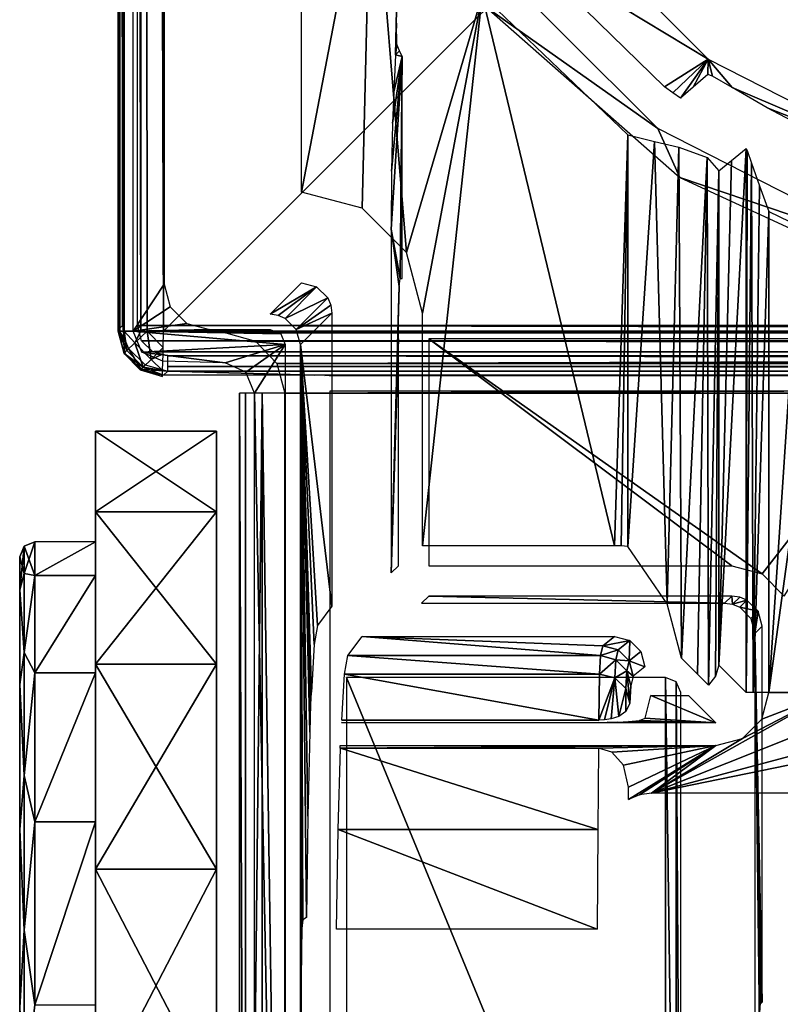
# Model space of a CAD drawing. Header units: millimetres. Extents: x -131 to 131, y -208 to 128.
# Tile 3 of 18: x -131 to -106, y -148 to -116. Entities that reach past the tile are written whole.
import ezdxf

# ---------------------------------------------------------------- set-up
doc = ezdxf.new("R2010")
doc.units = ezdxf.units.MM
doc.header["$LTSCALE"] = 127.314815
for name, color, linetype in [('1', 7, 'CONTINUOUS'), ('10', 7, 'CONTINUOUS'), ('104', 7, 'CONTINUOUS'), ('11', 7, 'CONTINUOUS'), ('110', 7, 'CONTINUOUS'), ('111', 7, 'CONTINUOUS'), ('112', 7, 'CONTINUOUS'), ('12', 7, 'CONTINUOUS'), ('124', 7, 'CONTINUOUS'), ('131', 7, 'CONTINUOUS'), ('132', 7, 'CONTINUOUS'), ('138', 7, 'CONTINUOUS'), ('139', 7, 'CONTINUOUS'), ('140', 7, 'CONTINUOUS'), ('141', 7, 'CONTINUOUS'), ('142', 7, 'CONTINUOUS'), ('144', 7, 'CONTINUOUS'), ('145', 7, 'CONTINUOUS'), ('146', 7, 'CONTINUOUS'), ('153', 7, 'CONTINUOUS'), ('154', 7, 'CONTINUOUS'), ('155', 7, 'CONTINUOUS'), ('162', 7, 'CONTINUOUS'), ('167', 7, 'CONTINUOUS'), ('169', 7, 'CONTINUOUS'), ('171', 7, 'CONTINUOUS'), ('181', 7, 'CONTINUOUS'), ('2', 7, 'CONTINUOUS'), ('20', 7, 'CONTINUOUS'), ('22', 7, 'CONTINUOUS'), ('28', 7, 'CONTINUOUS'), ('3', 7, 'CONTINUOUS'), ('35', 7, 'CONTINUOUS'), ('6', 7, 'CONTINUOUS'), ('69', 7, 'CONTINUOUS'), ('73', 7, 'CONTINUOUS'), ('74', 7, 'CONTINUOUS'), ('75', 7, 'CONTINUOUS'), ('8', 7, 'CONTINUOUS'), ('83', 7, 'CONTINUOUS'), ('95', 7, 'CONTINUOUS')]:
    doc.layers.add(name, color=color, linetype=linetype)

msp = doc.modelspace()

# ---------------------------------------------------------------- linework, layer by layer
at = {"layer": '1', "color": 7, "linetype": 'CONTINUOUS'}
for points in [[(126, 126), (-126, -126.039), (126, -126.039), (126, 126)], [(-126, 126), (-126, -126.039), (126, 126), (-126, 126)], [(-126, -126.039), (-123.948, -126.093), (126, -126.039), (-126, -126.039)], [(126, -126.039), (-123.948, -126.093), (123.948, -126.093), (126, -126.039)], [(-123.948, -126.093), (-122.97, -126.377), (123.948, -126.093), (-123.948, -126.093)], [(123.948, -126.093), (-122.97, -126.377), (122.97, -126.377), (123.948, -126.093)], [(-122.97, -126.377), (-122.259, -127.107), (122.97, -126.377), (-122.97, -126.377)], [(122.97, -126.377), (-122.259, -127.107), (122.259, -127.107), (122.97, -126.377)], [(-122.259, -127.107), (-122, -128.092), (122.259, -127.107), (-122.259, -127.107)], [(122.259, -127.107), (-122, -128.092), (122, -128.092), (122.259, -127.107)], [(122, -178.822), (122, -128.092), (-122, -178.822), (122, -178.822)], [(122, -128.092), (-122, -128.092), (-122, -178.822), (122, -128.092)]]:
    msp.add_3dface(points, dxfattribs=at)
at = {"layer": '10', "color": 7, "linetype": 'CONTINUOUS'}
for points in [[(-119.925, -136.759, -23.015), (-119.451, -136.127, -4.913), (-111.581, -136.759, -23.015), (-119.925, -136.759, -23.015)], [(-119.451, -136.127, -4.904), (-119.45, -136.126, -4.895), (-111.5, -136.434, -13.709), (-119.451, -136.127, -4.904)], [(-111.581, -136.759, -23.015), (-119.451, -136.127, -4.913), (-111.5, -136.434, -13.709), (-111.581, -136.759, -23.015)], [(-119.451, -136.127, -4.913), (-119.451, -136.127, -4.904), (-111.5, -136.434, -13.709), (-119.451, -136.127, -4.913)], [(-111.5, -136.434, -13.709), (-119.45, -136.126, -4.895), (-111.115, -136.126, -4.895), (-111.5, -136.434, -13.709)]]:
    msp.add_3dface(points, dxfattribs=at)
at = {"layer": '104', "color": 7, "linetype": 'CONTINUOUS'}
for points in [[(-127.306, -126.777, -1.5), (-127.5, -126.039, -1.5), (-127.306, -126.777, -44.5), (-127.306, -126.777, -1.5)], [(-127.5, -126.039, -1.5), (-127.5, -126.039, -44.5), (-127.306, -126.777, -44.5), (-127.5, -126.039, -1.5)], [(-126.773, -127.325, -1.5), (-127.306, -126.777, -1.5), (-126.773, -127.325, -44.5), (-126.773, -127.325, -1.5)], [(-126.773, -127.325, -44.5), (-127.306, -126.777, -1.5), (-127.306, -126.777, -44.5), (-126.773, -127.325, -44.5)], [(-126.039, -127.538, -1.5), (-126.773, -127.325, -1.5), (-126.039, -127.538, -44.5), (-126.039, -127.538, -1.5)], [(-126.039, -127.538, -44.5), (-126.773, -127.325, -1.5), (-126.773, -127.325, -44.5), (-126.039, -127.538, -44.5)]]:
    msp.add_3dface(points, dxfattribs=at)
at = {"layer": '11', "color": 7, "linetype": 'CONTINUOUS'}
for points in [[(-119.925, -136.759, -23.015), (-111.611, -137.366, -26.719), (-120.029, -137.367, -26.721), (-119.925, -136.759, -23.015)], [(-119.925, -136.759, -23.015), (-111.581, -136.759, -23.015), (-111.611, -137.366, -26.719), (-119.925, -136.759, -23.015)], [(-111.639, -138.889, -30.15), (-120.124, -138.889, -30.15), (-120.029, -137.367, -26.721), (-111.639, -138.889, -30.15)], [(-111.611, -137.366, -26.719), (-111.639, -138.889, -30.15), (-120.029, -137.367, -26.721), (-111.611, -137.366, -26.719)], [(-120.121, -138.889, -30.15), (-120.124, -138.889, -30.15), (-120.118, -138.889, -30.15), (-120.121, -138.889, -30.15)], [(-120.118, -138.889, -30.15), (-120.124, -138.889, -30.15), (-111.639, -138.889, -30.15), (-120.118, -138.889, -30.15)], [(-120.162, -139.814, -31.5), (-111.672, -142.504, -34.189), (-120.237, -142.504, -34.189), (-120.162, -139.814, -31.5)], [(-111.65, -139.814, -31.5), (-111.672, -142.504, -34.189), (-120.162, -139.814, -31.5), (-111.65, -139.814, -31.5)], [(-111.687, -145.791, -36.1), (-120.291, -145.791, -36.1), (-120.237, -142.504, -34.189), (-111.687, -145.791, -36.1)], [(-111.672, -142.504, -34.189), (-111.687, -145.791, -36.1), (-120.237, -142.504, -34.189), (-111.672, -142.504, -34.189)]]:
    msp.add_3dface(points, dxfattribs=at)
at = {"layer": '110', "color": 7, "linetype": 'CONTINUOUS'}
for points in [[(-127.5, 126, -1.5), (-127.299, -126.039, -0.75), (-127.299, 126, -0.75), (-127.5, 126, -1.5)], [(-127.299, -126.039, -0.75), (-127.5, 126, -1.5), (-127.449, -126.039, -1.112), (-127.299, -126.039, -0.75)], [(-127.5, 126, -1.5), (-127.5, -126.039, -1.5), (-127.449, -126.039, -1.112), (-127.5, 126, -1.5)], [(-127.299, -126.039, -0.75), (-126.75, -126.039, -0.201), (-127.299, 126, -0.75), (-127.299, -126.039, -0.75)], [(-127.299, 126, -0.75), (-126.75, -126.039, -0.201), (-126.75, 126, -0.201), (-127.299, 126, -0.75)], [(-126.75, -126.039, -0.201), (-126.548, -126.039, -0.104), (-126.75, 126, -0.201), (-126.75, -126.039, -0.201)], [(-126, -126.039), (-126, 126), (-126.75, 126, -0.201), (-126, -126.039)], [(-126.548, -126.039, -0.104), (-126, -126.039), (-126.75, 126, -0.201), (-126.548, -126.039, -0.104)]]:
    msp.add_3dface(points, dxfattribs=at)
at = {"layer": '111', "color": 7, "linetype": 'CONTINUOUS'}
for points in [[(-127.449, -126.039, -1.112), (-127.5, -126.039, -1.5), (-127.212, -126.685, -0.897), (-127.449, -126.039, -1.112)], [(-127.5, -126.039, -1.5), (-127.306, -126.777, -1.5), (-127.212, -126.685, -0.897), (-127.5, -126.039, -1.5)], [(-127.299, -126.039, -0.75), (-127.449, -126.039, -1.112), (-127.212, -126.685, -0.897), (-127.299, -126.039, -0.75)], [(-126.75, -126.039, -0.201), (-127.299, -126.039, -0.75), (-126.946, -126.427, -0.403), (-126.75, -126.039, -0.201)], [(-126.946, -126.427, -0.403), (-127.299, -126.039, -0.75), (-127.212, -126.685, -0.897), (-126.946, -126.427, -0.403)], [(-126.548, -126.039, -0.104), (-126.75, -126.039, -0.201), (-126.946, -126.427, -0.403), (-126.548, -126.039, -0.104)], [(-126.548, -126.039, -0.104), (-126.946, -126.427, -0.403), (-126.413, -126.974, -0.402), (-126.548, -126.039, -0.104)], [(-126, -126.039), (-126.548, -126.039, -0.104), (-126.014, -126.586, -0.103), (-126, -126.039)], [(-126.014, -126.586, -0.103), (-126.548, -126.039, -0.104), (-126.413, -126.974, -0.402), (-126.014, -126.586, -0.103)], [(-126.946, -126.427, -0.403), (-127.212, -126.685, -0.897), (-126.678, -127.233, -0.896), (-126.946, -126.427, -0.403)], [(-126.413, -126.974, -0.402), (-126.946, -126.427, -0.403), (-126.678, -127.233, -0.896), (-126.413, -126.974, -0.402)], [(-127.212, -126.685, -0.897), (-127.306, -126.777, -1.5), (-126.678, -127.233, -0.896), (-127.212, -126.685, -0.897)], [(-127.306, -126.777, -1.5), (-126.773, -127.325, -1.5), (-126.678, -127.233, -0.896), (-127.306, -126.777, -1.5)], [(-126.014, -126.586, -0.103), (-126.413, -126.974, -0.402), (-126.02, -126.789, -0.201), (-126.014, -126.586, -0.103)], [(-126.02, -126.789, -0.201), (-126.413, -126.974, -0.402), (-126.034, -127.337, -0.75), (-126.02, -126.789, -0.201)], [(-126.413, -126.974, -0.402), (-126.678, -127.233, -0.896), (-126.034, -127.337, -0.75), (-126.413, -126.974, -0.402)], [(-126.678, -127.233, -0.896), (-126.773, -127.325, -1.5), (-126.038, -127.487, -1.112), (-126.678, -127.233, -0.896)], [(-126.773, -127.325, -1.5), (-126.039, -127.538, -1.5), (-126.038, -127.487, -1.112), (-126.773, -127.325, -1.5)], [(-126.034, -127.337, -0.75), (-126.678, -127.233, -0.896), (-126.038, -127.487, -1.112), (-126.034, -127.337, -0.75)]]:
    msp.add_3dface(points, dxfattribs=at)
at = {"layer": '112', "color": 7, "linetype": 'CONTINUOUS'}
for points in [[(-123.5, -128.092, -1.5), (-123.299, -178.841, -0.75), (-123.299, -128.092, -0.75), (-123.5, -128.092, -1.5)], [(-123.5, -128.092, -1.5), (-123.5, -178.861, -1.5), (-123.299, -178.841, -0.75), (-123.5, -128.092, -1.5)], [(-123.299, -178.841, -0.75), (-122.75, -178.827, -0.201), (-122.75, -128.092, -0.201), (-123.299, -178.841, -0.75)], [(-123.299, -128.092, -0.75), (-123.299, -178.841, -0.75), (-122.75, -128.092, -0.201), (-123.299, -128.092, -0.75)], [(-122, -178.822), (-122, -128.092), (-122.75, -128.092, -0.201), (-122, -178.822)], [(-122.75, -178.827, -0.201), (-122, -178.822), (-122.75, -128.092, -0.201), (-122.75, -178.827, -0.201)]]:
    msp.add_3dface(points, dxfattribs=at)
at = {"layer": '12', "color": 7, "linetype": 'CONTINUOUS'}
for points in [[(-106.026, -137.975, -31.5), (-106.026, -122.094, -31.5), (-105.009, -122.586, -31.5), (-106.026, -137.975, -31.5)], [(-103.974, -123.039, -31.5), (-106.026, -137.975, -31.5), (-105.009, -122.586, -31.5), (-103.974, -123.039, -31.5)], [(-103.974, -137.975, -31.5), (-106.026, -137.975, -31.5), (-103.974, -123.039, -31.5), (-103.974, -137.975, -31.5)], [(-103.74, -138.849, -31.5), (-109.899, -141.303, -31.5), (-103.974, -137.975, -31.5), (-103.74, -138.849, -31.5)], [(-109.899, -141.303, -31.5), (-106.901, -139.49, -31.5), (-103.974, -137.975, -31.5), (-109.899, -141.303, -31.5)], [(-106.901, -139.49, -31.5), (-106.261, -138.852, -31.5), (-103.974, -137.975, -31.5), (-106.901, -139.49, -31.5)], [(-106.261, -138.852, -31.5), (-106.026, -137.975, -31.5), (-103.974, -137.975, -31.5), (-106.261, -138.852, -31.5)], [(-103.102, -139.489, -31.5), (-109.899, -141.303, -31.5), (-103.74, -138.849, -31.5), (-103.102, -139.489, -31.5)], [(-102.225, -139.724, -31.5), (-109.899, -141.303, -31.5), (-103.102, -139.489, -31.5), (-102.225, -139.724, -31.5)], [(-120.172, -139.814, -31.5), (-107.775, -139.724, -31.5), (-120.167, -139.814, -31.5), (-120.172, -139.814, -31.5)], [(-120.172, -139.724, -31.5), (-107.775, -139.724, -31.5), (-120.172, -139.814, -31.5), (-120.172, -139.724, -31.5)], [(-107.775, -139.724, -31.5), (-120.162, -139.814, -31.5), (-120.167, -139.814, -31.5), (-107.775, -139.724, -31.5)], [(-111.65, -139.814, -31.5), (-120.162, -139.814, -31.5), (-107.775, -139.724, -31.5), (-111.65, -139.814, -31.5)], [(-111.65, -139.814, -31.5), (-107.775, -139.724, -31.5), (-111.204, -139.947, -31.5), (-111.65, -139.814, -31.5)], [(-111.204, -139.947, -31.5), (-107.775, -139.724, -31.5), (-110.824, -140.375, -31.5), (-111.204, -139.947, -31.5)], [(-110.824, -140.375, -31.5), (-107.775, -139.724, -31.5), (-110.655, -141.097, -31.5), (-110.824, -140.375, -31.5)], [(-110.655, -141.097, -31.5), (-107.775, -139.724, -31.5), (-110.655, -141.508, -31.5), (-110.655, -141.097, -31.5)], [(-110.655, -141.508, -31.5), (-107.775, -139.724, -31.5), (-110.291, -141.355, -31.5), (-110.655, -141.508, -31.5)], [(-110.291, -141.355, -31.5), (-107.775, -139.724, -31.5), (-109.899, -141.303, -31.5), (-110.291, -141.355, -31.5)], [(-107.775, -139.724, -31.5), (-106.901, -139.49, -31.5), (-109.899, -141.303, -31.5), (-107.775, -139.724, -31.5)], [(-102.053, -141.303, -31.5), (-109.899, -141.303, -31.5), (-102.225, -139.724, -31.5), (-102.053, -141.303, -31.5)]]:
    msp.add_3dface(points, dxfattribs=at)
at = {"layer": '124', "color": 7, "linetype": 'CONTINUOUS'}
for points in [[(-128.25, -129.342, -18.593), (-128.25, -132.014, -33.75), (-128.25, -132.014, -11.25), (-128.25, -129.342, -18.593)], [(-128.25, -129.342, -26.407), (-128.25, -132.014, -33.75), (-128.25, -129.342, -18.593), (-128.25, -129.342, -26.407)], [(-128.25, -132.014, -11.25), (-128.25, -137.037, -39.736), (-128.25, -137.037, -5.264), (-128.25, -132.014, -11.25)], [(-128.25, -132.014, -33.75), (-128.25, -137.037, -39.736), (-128.25, -132.014, -11.25), (-128.25, -132.014, -33.75)], [(-128.25, -137.037, -39.736), (-128.25, -143.805, -43.643), (-128.25, -137.037, -5.264), (-128.25, -137.037, -39.736)], [(-128.25, -137.037, -5.264), (-128.25, -143.805, -43.643), (-128.25, -143.805, -1.357), (-128.25, -137.037, -5.264)], [(-128.25, -143.805, -43.643), (-128.25, -151.5, -45), (-128.25, -143.805, -1.357), (-128.25, -143.805, -43.643)], [(-128.25, -151.5, -45), (-128.25, -151.5), (-128.25, -143.805, -1.357), (-128.25, -151.5, -45)]]:
    msp.add_3dface(points, dxfattribs=at)
at = {"layer": '131', "color": 7, "linetype": 'CONTINUOUS'}
for points in [[(-124.25, -129.342, -26.407), (-124.25, -132.014, -11.25), (-124.25, -132.014, -33.75), (-124.25, -129.342, -26.407)], [(-124.25, -129.342, -18.593), (-124.25, -132.014, -11.25), (-124.25, -129.342, -26.407), (-124.25, -129.342, -18.593)], [(-124.25, -132.014, -11.25), (-124.25, -137.037, -5.264), (-124.25, -132.014, -33.75), (-124.25, -132.014, -11.25)], [(-124.25, -132.014, -33.75), (-124.25, -137.037, -5.264), (-124.25, -137.037, -39.736), (-124.25, -132.014, -33.75)], [(-124.25, -137.037, -5.264), (-124.25, -143.805, -1.357), (-124.25, -137.037, -39.736), (-124.25, -137.037, -5.264)], [(-124.25, -137.037, -39.736), (-124.25, -143.805, -1.357), (-124.25, -143.805, -43.643), (-124.25, -137.037, -39.736)], [(-124.25, -151.5), (-124.25, -151.5, -45), (-124.25, -143.805, -43.643), (-124.25, -151.5)], [(-124.25, -143.805, -1.357), (-124.25, -151.5), (-124.25, -143.805, -43.643), (-124.25, -143.805, -1.357)]]:
    msp.add_3dface(points, dxfattribs=at)
at = {"layer": '132', "color": 7, "linetype": 'CONTINUOUS'}
for points in [[(-128.25, -132.014, -11.25), (-124.25, -132.014, -11.25), (-124.25, -129.342, -18.593), (-128.25, -132.014, -11.25)], [(-128.25, -129.342, -18.593), (-124.25, -129.342, -18.593), (-124.25, -129.342, -26.407), (-128.25, -129.342, -18.593)], [(-128.25, -132.014, -33.75), (-128.25, -129.342, -26.407), (-124.25, -132.014, -33.75), (-128.25, -132.014, -33.75)], [(-128.25, -129.342, -26.407), (-128.25, -129.342, -18.593), (-124.25, -129.342, -26.407), (-128.25, -129.342, -26.407)], [(-128.25, -129.342, -26.407), (-124.25, -129.342, -26.407), (-124.25, -132.014, -33.75), (-128.25, -129.342, -26.407)], [(-128.25, -129.342, -18.593), (-128.25, -132.014, -11.25), (-124.25, -129.342, -18.593), (-128.25, -129.342, -18.593)], [(-128.25, -137.037, -5.264), (-124.25, -137.037, -5.264), (-124.25, -132.014, -11.25), (-128.25, -137.037, -5.264)], [(-128.25, -132.014, -11.25), (-128.25, -137.037, -5.264), (-124.25, -132.014, -11.25), (-128.25, -132.014, -11.25)], [(-128.25, -137.037, -39.736), (-128.25, -132.014, -33.75), (-124.25, -137.037, -39.736), (-128.25, -137.037, -39.736)], [(-128.25, -132.014, -33.75), (-124.25, -132.014, -33.75), (-124.25, -137.037, -39.736), (-128.25, -132.014, -33.75)], [(-128.25, -143.805, -1.357), (-124.25, -143.805, -1.357), (-124.25, -137.037, -5.264), (-128.25, -143.805, -1.357)], [(-128.25, -137.037, -5.264), (-128.25, -143.805, -1.357), (-124.25, -137.037, -5.264), (-128.25, -137.037, -5.264)], [(-128.25, -143.805, -43.643), (-128.25, -137.037, -39.736), (-124.25, -143.805, -43.643), (-128.25, -143.805, -43.643)], [(-128.25, -137.037, -39.736), (-124.25, -137.037, -39.736), (-124.25, -143.805, -43.643), (-128.25, -137.037, -39.736)], [(-124.25, -151.5, -45), (-128.25, -151.5, -45), (-128.25, -143.805, -43.643), (-124.25, -151.5, -45)], [(-128.25, -151.5), (-124.25, -151.5), (-124.25, -143.805, -1.357), (-128.25, -151.5)], [(-124.25, -151.5, -45), (-128.25, -143.805, -43.643), (-124.25, -143.805, -43.643), (-124.25, -151.5, -45)], [(-128.25, -143.805, -1.357), (-128.25, -151.5), (-124.25, -143.805, -1.357), (-128.25, -143.805, -1.357)]]:
    msp.add_3dface(points, dxfattribs=at)
at = {"layer": '138', "linetype": 'CONTINUOUS'}
for points in [[(-128.25, -133, -22.5), (-130.25, -133, -22.5), (-130.25, -134.116, -16.173), (-128.25, -133, -22.5)], [(-128.25, -134.116, -16.173), (-128.25, -133, -22.5), (-130.25, -134.116, -16.173), (-128.25, -134.116, -16.173)], [(-130.25, -137.328, -10.608), (-128.25, -134.116, -16.173), (-130.25, -134.116, -16.173), (-130.25, -137.328, -10.608)], [(-128.25, -137.328, -10.608), (-128.25, -134.116, -16.173), (-130.25, -137.328, -10.608), (-128.25, -137.328, -10.608)], [(-130.25, -142.25, -6.479), (-128.25, -137.328, -10.608), (-130.25, -137.328, -10.608), (-130.25, -142.25, -6.479)], [(-128.25, -142.25, -6.479), (-128.25, -137.328, -10.608), (-130.25, -142.25, -6.479), (-128.25, -142.25, -6.479)], [(-130.25, -148.288, -4.281), (-128.25, -142.25, -6.479), (-130.25, -142.25, -6.479), (-130.25, -148.288, -4.281)], [(-128.25, -148.288, -4.281), (-128.25, -142.25, -6.479), (-130.25, -148.288, -4.281), (-128.25, -148.288, -4.281)]]:
    msp.add_3dface(points, dxfattribs=at)
at = {"layer": '139', "color": 7, "linetype": 'CONTINUOUS'}
for points in [[(-130.75, -134.585, -28.656), (-130.75, -169.5, -22.5), (-130.75, -133.5, -22.5), (-130.75, -134.585, -28.656)], [(-130.75, -133.5, -22.5), (-130.75, -169.5, -22.5), (-130.75, -168.415, -16.344), (-130.75, -133.5, -22.5)], [(-130.75, -134.585, -16.344), (-130.75, -133.5, -22.5), (-130.75, -168.415, -16.344), (-130.75, -134.585, -16.344)], [(-130.75, -168.415, -28.656), (-130.75, -169.5, -22.5), (-130.75, -134.585, -28.656), (-130.75, -168.415, -28.656)], [(-130.75, -137.711, -34.07), (-130.75, -168.415, -28.656), (-130.75, -134.585, -28.656), (-130.75, -137.711, -34.07)], [(-130.75, -137.711, -10.93), (-130.75, -134.585, -16.344), (-130.75, -165.289, -10.93), (-130.75, -137.711, -10.93)], [(-130.75, -165.289, -10.93), (-130.75, -134.585, -16.344), (-130.75, -168.415, -16.344), (-130.75, -165.289, -10.93)], [(-130.75, -165.289, -34.07), (-130.75, -168.415, -28.656), (-130.75, -137.711, -34.07), (-130.75, -165.289, -34.07)], [(-130.75, -142.5, -38.088), (-130.75, -165.289, -34.07), (-130.75, -137.711, -34.07), (-130.75, -142.5, -38.088)], [(-130.75, -142.5, -6.912), (-130.75, -137.711, -10.93), (-130.75, -160.5, -6.912), (-130.75, -142.5, -6.912)], [(-130.75, -160.5, -6.912), (-130.75, -137.711, -10.93), (-130.75, -165.289, -10.93), (-130.75, -160.5, -6.912)], [(-130.75, -160.5, -38.088), (-130.75, -165.289, -34.07), (-130.75, -142.5, -38.088), (-130.75, -160.5, -38.088)], [(-130.75, -148.374, -40.227), (-130.75, -160.5, -38.088), (-130.75, -142.5, -38.088), (-130.75, -148.374, -40.227)], [(-130.75, -154.626, -4.773), (-130.75, -142.5, -6.912), (-130.75, -160.5, -6.912), (-130.75, -154.626, -4.773)], [(-130.75, -148.374, -4.773), (-130.75, -142.5, -6.912), (-130.75, -154.626, -4.773), (-130.75, -148.374, -4.773)]]:
    msp.add_3dface(points, dxfattribs=at)
at = {"layer": '140', "linetype": 'CONTINUOUS'}
for points in [[(-130.75, -134.585, -16.344), (-130.604, -134.045, -16.828), (-130.604, -133.146, -22.5), (-130.75, -134.585, -16.344)], [(-130.75, -133.5, -22.5), (-130.75, -134.585, -16.344), (-130.604, -133.146, -22.5), (-130.75, -133.5, -22.5)], [(-130.604, -134.045, -16.828), (-130.25, -133, -22.5), (-130.604, -133.146, -22.5), (-130.604, -134.045, -16.828)], [(-130.25, -134.116, -16.173), (-130.25, -133, -22.5), (-130.604, -134.045, -16.828), (-130.25, -134.116, -16.173)], [(-130.75, -134.585, -16.344), (-130.604, -136.652, -11.712), (-130.604, -134.045, -16.828), (-130.75, -134.585, -16.344)], [(-130.604, -136.652, -11.712), (-130.25, -134.116, -16.173), (-130.604, -134.045, -16.828), (-130.604, -136.652, -11.712)], [(-130.25, -137.328, -10.608), (-130.25, -134.116, -16.173), (-130.604, -136.652, -11.712), (-130.25, -137.328, -10.608)], [(-130.75, -134.585, -16.344), (-130.75, -137.711, -10.93), (-130.604, -136.652, -11.712), (-130.75, -134.585, -16.344)], [(-130.75, -137.711, -10.93), (-130.604, -140.712, -7.652), (-130.604, -136.652, -11.712), (-130.75, -137.711, -10.93)], [(-130.604, -140.712, -7.652), (-130.25, -137.328, -10.608), (-130.604, -136.652, -11.712), (-130.604, -140.712, -7.652)], [(-130.25, -142.25, -6.479), (-130.25, -137.328, -10.608), (-130.604, -140.712, -7.652), (-130.25, -142.25, -6.479)], [(-130.75, -137.711, -10.93), (-130.75, -142.5, -6.912), (-130.604, -140.712, -7.652), (-130.75, -137.711, -10.93)], [(-130.75, -142.5, -6.912), (-130.604, -145.828, -5.045), (-130.604, -140.712, -7.652), (-130.75, -142.5, -6.912)], [(-130.604, -145.828, -5.045), (-130.25, -142.25, -6.479), (-130.604, -140.712, -7.652), (-130.604, -145.828, -5.045)], [(-130.25, -148.288, -4.281), (-130.25, -142.25, -6.479), (-130.604, -145.828, -5.045), (-130.25, -148.288, -4.281)], [(-130.75, -142.5, -6.912), (-130.75, -148.374, -4.773), (-130.604, -145.828, -5.045), (-130.75, -142.5, -6.912)], [(-130.75, -148.374, -4.773), (-130.604, -151.5, -4.146), (-130.604, -145.828, -5.045), (-130.75, -148.374, -4.773)], [(-130.604, -151.5, -4.146), (-130.25, -148.288, -4.281), (-130.604, -145.828, -5.045), (-130.604, -151.5, -4.146)]]:
    msp.add_3dface(points, dxfattribs=at)
at = {"layer": '141', "linetype": 'CONTINUOUS'}
for points in [[(-130.75, -133.5, -22.5), (-130.604, -133.146, -22.5), (-130.604, -134.045, -28.172), (-130.75, -133.5, -22.5)], [(-130.604, -133.146, -22.5), (-130.25, -133, -22.5), (-130.25, -134.116, -28.827), (-130.604, -133.146, -22.5)], [(-130.604, -133.146, -22.5), (-130.25, -134.116, -28.827), (-130.604, -134.045, -28.172), (-130.604, -133.146, -22.5)], [(-130.75, -134.585, -28.656), (-130.75, -133.5, -22.5), (-130.604, -134.045, -28.172), (-130.75, -134.585, -28.656)], [(-130.75, -134.585, -28.656), (-130.604, -134.045, -28.172), (-130.604, -136.652, -33.288), (-130.75, -134.585, -28.656)], [(-130.604, -134.045, -28.172), (-130.25, -134.116, -28.827), (-130.604, -136.652, -33.288), (-130.604, -134.045, -28.172)], [(-130.25, -134.116, -28.827), (-130.25, -137.328, -34.392), (-130.604, -136.652, -33.288), (-130.25, -134.116, -28.827)], [(-130.75, -137.711, -34.07), (-130.75, -134.585, -28.656), (-130.604, -136.652, -33.288), (-130.75, -137.711, -34.07)], [(-130.75, -137.711, -34.07), (-130.604, -136.652, -33.288), (-130.604, -140.712, -37.348), (-130.75, -137.711, -34.07)], [(-130.604, -136.652, -33.288), (-130.25, -137.328, -34.392), (-130.604, -140.712, -37.348), (-130.604, -136.652, -33.288)], [(-130.25, -137.328, -34.392), (-130.25, -142.25, -38.521), (-130.604, -140.712, -37.348), (-130.25, -137.328, -34.392)], [(-130.75, -142.5, -38.088), (-130.75, -137.711, -34.07), (-130.604, -140.712, -37.348), (-130.75, -142.5, -38.088)], [(-130.75, -142.5, -38.088), (-130.604, -140.712, -37.348), (-130.604, -145.828, -39.955), (-130.75, -142.5, -38.088)], [(-130.604, -140.712, -37.348), (-130.25, -142.25, -38.521), (-130.604, -145.828, -39.955), (-130.604, -140.712, -37.348)], [(-130.25, -142.25, -38.521), (-130.25, -148.288, -40.719), (-130.604, -145.828, -39.955), (-130.25, -142.25, -38.521)], [(-130.75, -148.374, -40.227), (-130.75, -142.5, -38.088), (-130.604, -145.828, -39.955), (-130.75, -148.374, -40.227)], [(-130.75, -148.374, -40.227), (-130.604, -145.828, -39.955), (-130.604, -151.5, -40.854), (-130.75, -148.374, -40.227)], [(-130.604, -145.828, -39.955), (-130.25, -148.288, -40.719), (-130.604, -151.5, -40.854), (-130.604, -145.828, -39.955)]]:
    msp.add_3dface(points, dxfattribs=at)
at = {"layer": '142', "color": 7, "linetype": 'CONTINUOUS'}
for points in [[(126.86, -125.86, -55), (-126.86, 126, -55), (126.86, 126, -55), (126.86, -125.86, -55)], [(-126.86, -125.86, -55), (-126.86, 126, -55), (126.86, -125.86, -55), (-126.86, -125.86, -55)], [(-126.725, -126.362, -55), (-126.86, -125.86, -55), (126.727, -126.36, -55), (-126.725, -126.362, -55)], [(126.727, -126.36, -55), (-126.86, -125.86, -55), (126.86, -125.86, -55), (126.727, -126.36, -55)], [(126.362, -126.725, -55), (-126.725, -126.362, -55), (126.727, -126.36, -55), (126.362, -126.725, -55)], [(-126.36, -126.727, -55), (-126.725, -126.362, -55), (126.362, -126.725, -55), (-126.36, -126.727, -55)], [(125.86, -126.86, -55), (-126.36, -126.727, -55), (126.362, -126.725, -55), (125.86, -126.86, -55)], [(-125.86, -126.86, -55), (-126.36, -126.727, -55), (125.86, -126.86, -55), (-125.86, -126.86, -55)]]:
    msp.add_3dface(points, dxfattribs=at)
at = {"layer": '144', "color": 7, "linetype": 'CONTINUOUS'}
for points in [[(-116.052, -112.994, -39.5), (-115.361, -115.349, -39.5), (-109.694, -119.352, -39.5), (-116.052, -112.994, -39.5)], [(-109.694, -119.352, -39.5), (-115.361, -115.349, -39.5), (-108.961, -120.967, -39.5), (-109.694, -119.352, -39.5)], [(-101.681, -123.435, -39.5), (-109.694, -119.352, -39.5), (-108.961, -120.967, -39.5), (-101.681, -123.435, -39.5)], [(-101.228, -124.534, -39.5), (-101.681, -123.435, -39.5), (-108.961, -120.967, -39.5), (-101.228, -124.534, -39.5)]]:
    msp.add_3dface(points, dxfattribs=at)
at = {"layer": '145', "color": 7, "linetype": 'CONTINUOUS'}
for points in [[(-120.5, -179.5, -45), (-120.5, -128.018, -45), (120.5, -128.018, -45), (-120.5, -179.5, -45)], [(-120.354, -179.854, -45), (-120.5, -179.5, -45), (120.5, -128.018, -45), (-120.354, -179.854, -45)], [(-120, -180, -45), (-120.354, -179.854, -45), (120.5, -128.018, -45), (-120, -180, -45)], [(120, -180, -45), (-120, -180, -45), (120.5, -128.018, -45), (120, -180, -45)]]:
    msp.add_3dface(points, dxfattribs=at)
at = {"layer": '146', "color": 7, "linetype": 'CONTINUOUS'}
for points in [[(-117.251, -133.791, -43), (-107.25, -133.791, -43), (-117.251, -126.3, -43), (-117.251, -133.791, -43)], [(-117.251, -126.3, -43), (-106.247, -134.061, -43), (-100.202, -126.3, -43), (-117.251, -126.3, -43)], [(-107.25, -133.791, -43), (-106.247, -134.061, -43), (-117.251, -126.3, -43), (-107.25, -133.791, -43)], [(-106.247, -134.061, -43), (-105.518, -134.792, -43), (-100.202, -126.3, -43), (-106.247, -134.061, -43)], [(-119.961, -137.475, -43), (-119.961, -163.065, -43), (-109.435, -163.065, -43), (-119.961, -137.475, -43)], [(-109.435, -137.475, -43), (-119.961, -137.475, -43), (-109.435, -163.065, -43), (-109.435, -137.475, -43)], [(-109.082, -137.62, -43), (-109.435, -137.475, -43), (-109.08, -162.918, -43), (-109.082, -137.62, -43)], [(-109.08, -162.918, -43), (-109.435, -137.475, -43), (-109.435, -163.065, -43), (-109.08, -162.918, -43)], [(-108.935, -137.974, -43), (-109.082, -137.62, -43), (-108.935, -162.565, -43), (-108.935, -137.974, -43)], [(-108.935, -162.565, -43), (-109.082, -137.62, -43), (-109.08, -162.918, -43), (-108.935, -162.565, -43)]]:
    msp.add_3dface(points, dxfattribs=at)
at = {"layer": '153', "color": 7, "linetype": 'CONTINUOUS'}
for points in [[(-118.317, -115.427, -39.5), (-118.317, -115.003, -39.5), (-118.352, -116.915, -38.152), (-118.317, -115.427, -39.5)], [(-118.315, -115.868, -39.574), (-118.317, -115.427, -39.5), (-118.352, -116.915, -38.152), (-118.315, -115.868, -39.574)], [(-118.306, -116.581, -39.89), (-118.315, -115.868, -39.574), (-118.352, -116.915, -38.152), (-118.306, -116.581, -39.89)], [(-118.212, -116.788, -43.513), (-118.306, -116.581, -39.89), (-118.352, -116.915, -38.152), (-118.212, -116.788, -43.513)], [(-118.198, -124.3, -44.026), (-118.125, -116.976, -46.826), (-118.487, -122.673, -32.987), (-118.198, -124.3, -44.026)], [(-118.487, -122.673, -32.987), (-118.125, -116.976, -46.826), (-118.477, -120.765, -33.381), (-118.487, -122.673, -32.987)], [(-118.477, -120.765, -33.381), (-118.125, -116.976, -46.826), (-118.448, -119.169, -34.497), (-118.477, -120.765, -33.381)], [(-118.448, -119.169, -34.497), (-118.125, -116.976, -46.826), (-118.404, -118.143, -36.158), (-118.448, -119.169, -34.497)], [(-118.404, -118.143, -36.158), (-118.125, -116.976, -46.826), (-118.352, -116.915, -38.152), (-118.404, -118.143, -36.158)], [(-118.125, -116.976, -46.826), (-118.212, -116.788, -43.513), (-118.352, -116.915, -38.152), (-118.125, -116.976, -46.826)], [(-118.125, -124.3, -46.826), (-118.125, -116.976, -46.826), (-118.198, -124.3, -44.026), (-118.125, -124.3, -46.826)], [(-118.487, -134.028, -32.987), (-118.224, -124.57, -43.022), (-118.487, -122.673, -32.987), (-118.487, -134.028, -32.987)], [(-118.224, -124.57, -43.022), (-118.198, -124.3, -44.026), (-118.487, -122.673, -32.987), (-118.224, -124.57, -43.022)], [(-118.244, -125.302, -42.293), (-118.224, -124.57, -43.022), (-118.487, -134.028, -32.987), (-118.244, -125.302, -42.293)], [(-118.251, -126.3, -42.026), (-118.244, -125.302, -42.293), (-118.487, -134.028, -32.987), (-118.251, -126.3, -42.026)], [(-118.251, -133.791, -42.026), (-118.251, -126.3, -42.026), (-118.487, -134.028, -32.987), (-118.251, -133.791, -42.026)]]:
    msp.add_3dface(points, dxfattribs=at)
at = {"layer": '154', "color": 7, "linetype": 'CONTINUOUS'}
for points in [[(-117.488, -135.027, -32.987), (-107.487, -135.027, -32.987), (-117.251, -134.79, -42.026), (-117.488, -135.027, -32.987)], [(-117.251, -134.79, -42.026), (-107.487, -135.027, -32.987), (-107.25, -134.79, -42.026), (-117.251, -134.79, -42.026)]]:
    msp.add_3dface(points, dxfattribs=at)
at = {"layer": '155', "color": 7, "linetype": 'CONTINUOUS'}
for points in [[(-106.251, -135.79, -42.026), (-106.487, -136.027, -32.987), (-106.251, -148.204, -42.026), (-106.251, -135.79, -42.026)], [(-106.323, -148.471, -39.254), (-106.487, -136.027, -32.987), (-106.337, -149.018, -38.721), (-106.323, -148.471, -39.254)], [(-106.304, -148.258, -39.987), (-106.487, -136.027, -32.987), (-106.323, -148.471, -39.254), (-106.304, -148.258, -39.987)], [(-106.251, -148.204, -42.026), (-106.487, -136.027, -32.987), (-106.304, -148.258, -39.987), (-106.251, -148.204, -42.026)], [(-106.487, -136.027, -32.987), (-106.487, -164.513, -32.987), (-106.337, -149.018, -38.721), (-106.487, -136.027, -32.987)]]:
    msp.add_3dface(points, dxfattribs=at)
at = {"layer": '162', "color": 7, "linetype": 'CONTINUOUS'}
for points in [[(-127.5, 126, -46.5), (-127.36, -125.86, -54.509), (-127.5, 121.745, -46.5), (-127.5, 126, -46.5)], [(-127.36, 126, -54.509), (-127.36, -125.86, -54.509), (-127.5, 126, -46.5), (-127.36, 126, -54.509)], [(-127.36, -125.86, -54.509), (-127.5, -126, -46.5), (-127.5, 121.745, -46.5), (-127.36, -125.86, -54.509)]]:
    msp.add_3dface(points, dxfattribs=at)
at = {"layer": '167', "color": 7, "linetype": 'CONTINUOUS'}
for points in [[(-126, -127.5, -46.5), (-125.86, -127.36, -54.509), (-121.026, -127.5, -46.5), (-126, -127.5, -46.5)], [(-125.86, -127.36, -54.509), (125.86, -127.36, -54.509), (-121.026, -127.5, -46.5), (-125.86, -127.36, -54.509)], [(-121.026, -127.5, -46.5), (125.86, -127.36, -54.509), (-120.677, -127.502, -46.358), (-121.026, -127.5, -46.5)], [(-120.677, -127.502, -46.358), (125.86, -127.36, -54.509), (-120.527, -127.508, -46.013), (-120.677, -127.502, -46.358)], [(-120.527, -127.508, -46.013), (125.86, -127.36, -54.509), (-120.513, -127.518, -45.491), (-120.527, -127.508, -46.013)], [(-120.513, -127.518, -45.491), (125.86, -127.36, -54.509), (120.677, -127.502, -46.358), (-120.513, -127.518, -45.491)], [(120.527, -127.508, -46.013), (-120.513, -127.518, -45.491), (120.677, -127.502, -46.358), (120.527, -127.508, -46.013)], [(120.513, -127.518, -45.491), (-120.513, -127.518, -45.491), (120.527, -127.508, -46.013), (120.513, -127.518, -45.491)]]:
    msp.add_3dface(points, dxfattribs=at)
at = {"layer": '169', "color": 7, "linetype": 'CONTINUOUS'}
for points in [[(-127.5, -126, -46.5), (-127.36, -125.86, -54.509), (-127.308, -126.253, -54.511), (-127.5, -126, -46.5)], [(-127.5, -126, -46.5), (-127.308, -126.253, -54.511), (-127.299, -126.75, -46.5), (-127.5, -126, -46.5)], [(-127.308, -126.253, -54.511), (-127.158, -126.613, -54.512), (-127.299, -126.75, -46.5), (-127.308, -126.253, -54.511)], [(-127.299, -126.75, -46.5), (-127.158, -126.613, -54.512), (-126.75, -127.299, -46.5), (-127.299, -126.75, -46.5)], [(-127.158, -126.613, -54.512), (-126.609, -127.16, -54.512), (-126.75, -127.299, -46.5), (-127.158, -126.613, -54.512)], [(-126.609, -127.16, -54.512), (-125.86, -127.36, -54.509), (-126.75, -127.299, -46.5), (-126.609, -127.16, -54.512)], [(-125.86, -127.36, -54.509), (-126, -127.5, -46.5), (-126.75, -127.299, -46.5), (-125.86, -127.36, -54.509)]]:
    msp.add_3dface(points, dxfattribs=at)
at = {"layer": '171', "color": 7, "linetype": 'CONTINUOUS'}
for points in [[(-107.25, -134.79, -42.026), (-107.487, -135.027, -32.987), (-107.224, -135.062, -32.984), (-107.25, -134.79, -42.026)], [(-107.25, -134.79, -42.026), (-107.224, -135.062, -32.984), (-106.989, -134.825, -42.032), (-107.25, -134.79, -42.026)], [(-106.989, -134.825, -42.032), (-107.224, -135.062, -32.984), (-106.748, -134.925, -42.036), (-106.989, -134.825, -42.032)], [(-107.224, -135.062, -32.984), (-106.985, -135.163, -32.982), (-106.748, -134.925, -42.036), (-107.224, -135.062, -32.984)], [(-106.748, -134.925, -42.036), (-106.985, -135.163, -32.982), (-106.384, -135.291, -42.036), (-106.748, -134.925, -42.036)], [(-106.985, -135.163, -32.982), (-106.621, -135.528, -32.982), (-106.384, -135.291, -42.036), (-106.985, -135.163, -32.982)], [(-106.621, -135.528, -32.982), (-106.487, -136.027, -32.987), (-106.384, -135.291, -42.036), (-106.621, -135.528, -32.982)], [(-106.487, -136.027, -32.987), (-106.251, -135.79, -42.026), (-106.384, -135.291, -42.036), (-106.487, -136.027, -32.987)]]:
    msp.add_3dface(points, dxfattribs=at)
at = {"layer": '181', "color": 7, "linetype": 'CONTINUOUS'}
for points in [[(-125.86, -126.86, -55), (125.86, -126.86, -55), (125.86, -127.211, -54.857), (-125.86, -126.86, -55)], [(-125.86, -127.211, -54.857), (-125.86, -126.86, -55), (125.86, -127.211, -54.857), (-125.86, -127.211, -54.857)], [(125.86, -127.36, -54.509), (-125.86, -127.211, -54.857), (125.86, -127.211, -54.857), (125.86, -127.36, -54.509)], [(125.86, -127.36, -54.509), (-125.86, -127.36, -54.509), (-125.86, -127.211, -54.857), (125.86, -127.36, -54.509)]]:
    msp.add_3dface(points, dxfattribs=at)
at = {"layer": '2', "color": 7, "linetype": 'CONTINUOUS'}
for points in [[(-127, 120.044, -45), (-125.987, -124.488, -45), (-127, -126.039, -45), (-127, 120.044, -45)], [(-125.987, 112.488, -45), (-125.987, -124.488, -45), (-127, 120.044, -45), (-125.987, 112.488, -45)], [(-125.987, -124.488, -45), (-125.785, -125.239, -45), (-127, -126.039, -45), (-125.987, -124.488, -45)], [(-125.785, -125.239, -45), (-125.237, -125.787, -45), (-127, -126.039, -45), (-125.785, -125.239, -45)], [(-125.237, -125.787, -45), (-124.488, -125.987, -45), (-127, -126.039, -45), (-125.237, -125.787, -45)], [(-124.488, -125.987, -45), (-122.133, -126.134, -45), (-127, -126.039, -45), (-124.488, -125.987, -45)], [(-122.133, -126.134, -45), (-121.987, -126.487, -45), (-127, -126.039, -45), (-122.133, -126.134, -45)], [(-127, -126.039, -45), (-121.987, -126.487, -45), (-126.716, -126.737, -45), (-127, -126.039, -45)], [(-122.487, -125.987, -45), (-122.133, -126.134, -45), (-124.488, -125.987, -45), (-122.487, -125.987, -45)], [(-126.716, -126.737, -45), (-121.987, -126.487, -45), (-123.974, -127.092, -45), (-126.716, -126.737, -45)], [(-126.026, -127.038, -45), (-126.716, -126.737, -45), (-123.974, -127.092, -45), (-126.026, -127.038, -45)], [(-123.974, -127.092, -45), (-121.987, -126.487, -45), (-123.284, -127.394, -45), (-123.974, -127.092, -45)], [(-123.284, -127.394, -45), (-121.987, -126.487, -45), (-123, -128.092, -45), (-123.284, -127.394, -45)], [(-121.987, -126.487, -45), (-121.987, -180, -45), (-123, -128.092, -45), (-121.987, -126.487, -45)], [(-123, -128.092, -45), (-121.987, -180, -45), (-123, -180, -45), (-123, -128.092, -45)]]:
    msp.add_3dface(points, dxfattribs=at)
at = {"layer": '20', "color": 7, "linetype": 'CONTINUOUS'}
for points in [[(-113.762, -111.33, -40.261), (-108.03, -117.062, -40.261), (-114.262, -113.29, -3.913), (-113.762, -111.33, -40.261)], [(-114.262, -113.29, -3.913), (-108.03, -117.062, -40.261), (-109.466, -117.971, -3.913), (-114.262, -113.29, -3.913)], [(-109.466, -117.971, -3.913), (-108.03, -117.062, -40.261), (-109.194, -118.174, -3.956), (-109.466, -117.971, -3.913)], [(-109.194, -118.174, -3.956), (-108.03, -117.062, -40.261), (-108.944, -118.35, -4.084), (-109.194, -118.174, -3.956)], [(-108.944, -118.35, -4.084), (-108.03, -117.062, -40.261), (-108.519, -117.983, -16.594), (-108.944, -118.35, -4.084)], [(-108.519, -117.983, -16.594), (-108.03, -117.062, -40.261), (-108.039, -117.567, -30.75), (-108.519, -117.983, -16.594)], [(-108.039, -117.567, -30.75), (-108.03, -117.062, -40.261), (-107.883, -117.623, -31.743), (-108.039, -117.567, -30.75)], [(-107.883, -117.623, -31.743), (-108.03, -117.062, -40.261), (-107.232, -117.997, -33.05), (-107.883, -117.623, -31.743)], [(-108.03, -117.062, -40.261), (-100.807, -120.742, -40.261), (-107.232, -117.997, -33.05), (-108.03, -117.062, -40.261)], [(-107.232, -117.997, -33.05), (-100.807, -120.742, -40.261), (-106.079, -118.666, -34.023), (-107.232, -117.997, -33.05)], [(-106.079, -118.666, -34.023), (-100.807, -120.742, -40.261), (-104.667, -119.422, -34.369), (-106.079, -118.666, -34.023)]]:
    msp.add_3dface(points, dxfattribs=at)
at = {"layer": '22', "color": 7, "linetype": 'CONTINUOUS'}
for points in [[(-120.451, -125.45, -4.921), (-120.451, -135.127, -4.921), (-121.487, -126.487, -44.513), (-120.451, -125.45, -4.921)], [(-121.171, -139.286, -32.418), (-121.24, -142.064, -35.084), (-121.487, -126.487, -44.513), (-121.171, -139.286, -32.418)], [(-121.24, -142.064, -35.084), (-121.29, -145.404, -36.996), (-121.487, -126.487, -44.513), (-121.24, -142.064, -35.084)], [(-121.29, -145.404, -36.996), (-121.409, -145.483, -41.509), (-121.487, -126.487, -44.513), (-121.29, -145.404, -36.996)], [(-121.409, -145.483, -41.509), (-121.434, -145.765, -42.498), (-121.487, -126.487, -44.513), (-121.409, -145.483, -41.509)], [(-121.434, -145.765, -42.498), (-121.453, -146.495, -43.213), (-121.487, -126.487, -44.513), (-121.434, -145.765, -42.498)], [(-121.453, -146.495, -43.213), (-121.46, -147.483, -43.474), (-121.487, -126.487, -44.513), (-121.453, -146.495, -43.213)], [(-121.46, -147.483, -43.474), (-121.46, -155.517, -43.474), (-121.487, -126.487, -44.513), (-121.46, -147.483, -43.474)], [(-121.155, -138.362, -31.822), (-121.171, -139.286, -32.418), (-121.487, -126.487, -44.513), (-121.155, -138.362, -31.822)], [(-121.128, -137.975, -30.785), (-121.155, -138.362, -31.822), (-121.487, -126.487, -44.513), (-121.128, -137.975, -30.785)], [(-121.121, -137.966, -30.53), (-121.128, -137.975, -30.785), (-121.487, -126.487, -44.513), (-121.121, -137.966, -30.53)], [(-121.027, -136.39, -26.918), (-121.121, -137.966, -30.53), (-121.487, -126.487, -44.513), (-121.027, -136.39, -26.918)], [(-120.925, -135.76, -23.023), (-121.027, -136.39, -26.918), (-121.487, -126.487, -44.513), (-120.925, -135.76, -23.023)], [(-120.451, -135.127, -4.921), (-120.925, -135.76, -23.023), (-121.487, -126.487, -44.513), (-120.451, -135.127, -4.921)], [(-121.46, -155.517, -43.474), (-121.487, -179.987, -44.513), (-121.487, -126.487, -44.513), (-121.46, -155.517, -43.474)]]:
    msp.add_3dface(points, dxfattribs=at)
at = {"layer": '28', "color": 7, "linetype": 'CONTINUOUS'}
for points in [[(-109.923, -138.071, -4.895), (-107.775, -138.975, -30.776), (-110.111, -138.823, -26.424), (-109.923, -138.071, -4.895)], [(-108.678, -138.071, -4.895), (-107.775, -138.975, -30.776), (-109.923, -138.071, -4.895), (-108.678, -138.071, -4.895)], [(-110.111, -138.823, -26.424), (-107.775, -138.975, -30.776), (-110.299, -138.898, -28.57), (-110.111, -138.823, -26.424)], [(-120.118, -138.961, -30.392), (-107.775, -138.975, -30.776), (-120.128, -138.975, -30.776), (-120.118, -138.961, -30.392)], [(-111.639, -138.961, -30.392), (-107.775, -138.975, -30.776), (-120.118, -138.961, -30.392), (-111.639, -138.961, -30.392)], [(-111.358, -138.959, -30.338), (-107.775, -138.975, -30.776), (-111.639, -138.961, -30.392), (-111.358, -138.959, -30.338)], [(-111.025, -138.952, -30.121), (-107.775, -138.975, -30.776), (-111.358, -138.959, -30.338), (-111.025, -138.952, -30.121)], [(-110.655, -138.934, -29.617), (-107.775, -138.975, -30.776), (-111.025, -138.952, -30.121), (-110.655, -138.934, -29.617)], [(-110.299, -138.898, -28.57), (-107.775, -138.975, -30.776), (-110.655, -138.934, -29.617), (-110.299, -138.898, -28.57)]]:
    msp.add_3dface(points, dxfattribs=at)
at = {"layer": '3', "color": 7, "linetype": 'CONTINUOUS'}
for points in [[(-127.5, -126.039, -44.5), (-127.5, 126, -1.5), (-127.5, 120.044, -44.5), (-127.5, -126.039, -44.5)], [(-127.5, -126.039, -1.5), (-127.5, 126, -1.5), (-127.5, -126.039, -44.5), (-127.5, -126.039, -1.5)]]:
    msp.add_3dface(points, dxfattribs=at)
at = {"layer": '35', "color": 7, "linetype": 'CONTINUOUS'}
for points in [[(-106.775, -120.011, -30.776), (-106.775, -137.975, -30.776), (-107.679, -137.072, -4.895), (-106.775, -120.011, -30.776)], [(-107.255, -120.405, -17.052), (-106.775, -120.011, -30.776), (-107.679, -137.072, -4.895), (-107.255, -120.405, -17.052)], [(-107.679, -120.753, -4.895), (-107.255, -120.405, -17.052), (-107.679, -137.072, -4.895), (-107.679, -120.753, -4.895)]]:
    msp.add_3dface(points, dxfattribs=at)
at = {"layer": '6', "color": 7, "linetype": 'CONTINUOUS'}
for points in [[(-121.452, -103.105, -2), (-119.145, -109.364, -2), (-121.452, -121.452, -2), (-121.452, -103.105, -2)], [(-121.452, -121.452, -2), (-119.145, -109.364, -2), (-121.45, -121.452, -2), (-121.452, -121.452, -2)], [(-121.45, -121.452, -2), (-119.145, -109.364, -2), (-119.453, -121.986, -2), (-121.45, -121.452, -2)], [(-119.453, -121.986, -2), (-119.145, -109.364, -2), (-117.99, -123.445, -2), (-119.453, -121.986, -2)], [(-119.145, -109.364, -2), (-115.491, -114.944, -2), (-117.99, -123.445, -2), (-119.145, -109.364, -2)], [(-117.99, -123.445, -2), (-115.491, -114.944, -2), (-117.452, -125.45, -2), (-117.99, -123.445, -2)], [(-115.491, -114.944, -2), (-111.115, -133.128, -2), (-117.452, -133.128, -2), (-115.491, -114.944, -2)], [(-117.452, -125.45, -2), (-115.491, -114.944, -2), (-117.452, -133.128, -2), (-117.452, -125.45, -2)], [(-110.677, -119.56, -2), (-111.115, -133.128, -2), (-115.491, -114.944, -2), (-110.677, -119.56, -2)], [(-110.895, -133.134, -2), (-111.115, -133.128, -2), (-110.677, -119.56, -2), (-110.895, -133.134, -2)], [(-110.677, -133.152, -2), (-110.895, -133.134, -2), (-110.677, -119.56, -2), (-110.677, -133.152, -2)]]:
    msp.add_3dface(points, dxfattribs=at)
at = {"layer": '69', "color": 7, "linetype": 'CONTINUOUS'}
for points in [[(-121.45, -124.451, -4.921), (-120.95, -124.583, -4.893), (-122.487, -125.487, -44.513), (-121.45, -124.451, -4.921)], [(-122.487, -125.487, -44.513), (-120.95, -124.583, -4.893), (-122.224, -125.522, -44.516), (-122.487, -125.487, -44.513)], [(-122.224, -125.522, -44.516), (-120.95, -124.583, -4.893), (-121.984, -125.623, -44.518), (-122.224, -125.522, -44.516)], [(-120.95, -124.583, -4.893), (-120.584, -124.948, -4.893), (-121.984, -125.623, -44.518), (-120.95, -124.583, -4.893)], [(-121.984, -125.623, -44.518), (-120.584, -124.948, -4.893), (-121.621, -125.988, -44.518), (-121.984, -125.623, -44.518)], [(-120.584, -124.948, -4.893), (-120.485, -125.189, -4.904), (-121.621, -125.988, -44.518), (-120.584, -124.948, -4.893)], [(-120.485, -125.189, -4.904), (-120.451, -125.45, -4.921), (-121.621, -125.988, -44.518), (-120.485, -125.189, -4.904)], [(-120.451, -125.45, -4.921), (-121.487, -126.487, -44.513), (-121.621, -125.988, -44.518), (-120.451, -125.45, -4.921)]]:
    msp.add_3dface(points, dxfattribs=at)
at = {"layer": '73', "color": 7, "linetype": 'CONTINUOUS'}
for points in [[(-111.5, -136.434, -13.709), (-111.115, -136.126, -4.895), (-110.613, -136.258, -4.844), (-111.5, -136.434, -13.709)], [(-111, -136.568, -13.717), (-111.5, -136.434, -13.709), (-110.613, -136.258, -4.844), (-111, -136.568, -13.717)], [(-110.634, -136.934, -13.714), (-111, -136.568, -13.717), (-110.613, -136.258, -4.844), (-110.634, -136.934, -13.714)], [(-110.247, -136.624, -4.834), (-110.634, -136.934, -13.714), (-110.613, -136.258, -4.844), (-110.247, -136.624, -4.834)], [(-110.114, -137.124, -4.869), (-110.634, -136.934, -13.714), (-110.247, -136.624, -4.834), (-110.114, -137.124, -4.869)], [(-110.5, -137.433, -13.7), (-110.634, -136.934, -13.714), (-110.114, -137.124, -4.869), (-110.5, -137.433, -13.7)]]:
    msp.add_3dface(points, dxfattribs=at)
at = {"layer": '74', "color": 7, "linetype": 'CONTINUOUS'}
for points in [[(-111.581, -136.759, -23.015), (-111.5, -136.434, -13.709), (-111, -136.568, -13.717), (-111.581, -136.759, -23.015)], [(-111.581, -136.759, -23.015), (-111, -136.568, -13.717), (-111.081, -136.893, -23.014), (-111.581, -136.759, -23.015)], [(-111, -136.568, -13.717), (-110.634, -136.934, -13.714), (-111.081, -136.893, -23.014), (-111, -136.568, -13.717)], [(-111.081, -136.893, -23.014), (-110.634, -136.934, -13.714), (-110.715, -137.259, -23.005), (-111.081, -136.893, -23.014)], [(-110.634, -136.934, -13.714), (-110.5, -137.433, -13.7), (-110.715, -137.259, -23.005), (-110.634, -136.934, -13.714)], [(-110.5, -137.433, -13.7), (-110.5, -137.434, -13.7), (-110.715, -137.259, -23.005), (-110.5, -137.433, -13.7)], [(-110.5, -137.434, -13.7), (-110.581, -137.758, -22.989), (-110.715, -137.259, -23.005), (-110.5, -137.434, -13.7)]]:
    msp.add_3dface(points, dxfattribs=at)
at = {"layer": '75', "color": 7, "linetype": 'CONTINUOUS'}
for points in [[(-111.611, -137.366, -26.719), (-111.581, -136.759, -23.015), (-111.081, -136.893, -23.014), (-111.611, -137.366, -26.719)], [(-111.611, -137.366, -26.719), (-111.081, -136.893, -23.014), (-111.112, -137.495, -26.685), (-111.611, -137.366, -26.719)], [(-111.081, -136.893, -23.014), (-110.715, -137.259, -23.005), (-111.112, -137.495, -26.685), (-111.081, -136.893, -23.014)], [(-111.639, -138.889, -30.15), (-111.611, -137.366, -26.719), (-111.112, -137.495, -26.685), (-111.639, -138.889, -30.15)], [(-111.451, -138.88, -30.101), (-111.639, -138.889, -30.15), (-111.112, -137.495, -26.685), (-111.451, -138.88, -30.101)], [(-111.229, -138.845, -29.907), (-111.451, -138.88, -30.101), (-111.112, -137.495, -26.685), (-111.229, -138.845, -29.907)], [(-110.982, -138.766, -29.451), (-111.229, -138.845, -29.907), (-111.112, -137.495, -26.685), (-110.982, -138.766, -29.451)], [(-110.715, -137.259, -23.005), (-110.746, -137.845, -26.584), (-111.112, -137.495, -26.685), (-110.715, -137.259, -23.005)], [(-110.746, -137.845, -26.584), (-110.982, -138.766, -29.451), (-111.112, -137.495, -26.685), (-110.746, -137.845, -26.584)], [(-110.715, -137.259, -23.005), (-110.611, -138.324, -26.442), (-110.746, -137.845, -26.584), (-110.715, -137.259, -23.005)], [(-110.715, -137.259, -23.005), (-110.581, -137.758, -22.989), (-110.611, -138.324, -26.442), (-110.715, -137.259, -23.005)], [(-110.742, -138.607, -28.486), (-110.982, -138.766, -29.451), (-110.746, -137.845, -26.584), (-110.742, -138.607, -28.486)], [(-110.611, -138.324, -26.442), (-110.742, -138.607, -28.486), (-110.746, -137.845, -26.584), (-110.611, -138.324, -26.442)], [(-110.611, -138.324, -26.442), (-110.581, -137.758, -22.989), (-110.596, -137.931, -24.734), (-110.611, -138.324, -26.442)], [(-110.611, -138.323, -26.437), (-110.611, -138.324, -26.442), (-110.596, -137.931, -24.734), (-110.611, -138.323, -26.437)]]:
    msp.add_3dface(points, dxfattribs=at)
at = {"layer": '8', "color": 7, "linetype": 'CONTINUOUS'}
for points in [[(-123.5, -178.861, -1.5), (-123.5, -128.092, -1.5), (-123.5, -179.987, -44.5), (-123.5, -178.861, -1.5)], [(-123.5, -179.987, -44.5), (-123.5, -128.092, -1.5), (-123.5, -128.092, -44.5), (-123.5, -179.987, -44.5)]]:
    msp.add_3dface(points, dxfattribs=at)
at = {"layer": '83', "color": 7, "linetype": 'CONTINUOUS'}
for points in [[(-106.775, -137.975, -30.776), (-106.775, -120.011, -30.776), (-106.741, -120.078, -30.975), (-106.775, -137.975, -30.776)], [(-106.597, -120.5, -31.236), (-106.775, -137.975, -30.776), (-106.741, -120.078, -30.975), (-106.597, -120.5, -31.236)], [(-106.547, -137.975, -31.29), (-106.775, -137.975, -30.776), (-106.597, -120.5, -31.236), (-106.547, -137.975, -31.29)], [(-106.34, -121.249, -31.431), (-106.547, -137.975, -31.29), (-106.597, -120.5, -31.236), (-106.34, -121.249, -31.431)], [(-106.026, -122.094, -31.5), (-106.547, -137.975, -31.29), (-106.34, -121.249, -31.431), (-106.026, -122.094, -31.5)], [(-106.026, -122.094, -31.5), (-106.026, -137.975, -31.5), (-106.547, -137.975, -31.29), (-106.026, -122.094, -31.5)]]:
    msp.add_3dface(points, dxfattribs=at)
at = {"layer": '95', "color": 7, "linetype": 'CONTINUOUS'}
for points in [[(-110.677, -133.152, -2), (-110.677, -119.56, -2), (-109.8, -119.778, -2.131), (-110.677, -133.152, -2)], [(-110.677, -133.152, -2), (-109.8, -119.778, -2.131), (-109.386, -135.043, -2.292), (-110.677, -133.152, -2)], [(-109.8, -119.778, -2.131), (-108.999, -119.967, -2.513), (-109.386, -135.043, -2.292), (-109.8, -119.778, -2.131)], [(-109.386, -135.043, -2.292), (-108.999, -119.967, -2.513), (-108.906, -136.844, -2.579), (-109.386, -135.043, -2.292)], [(-108.999, -119.967, -2.513), (-108.061, -120.307, -3.531), (-108.906, -136.844, -2.579), (-108.999, -119.967, -2.513)], [(-108.906, -136.844, -2.579), (-108.061, -120.307, -3.531), (-108.38, -137.37, -3.071), (-108.906, -136.844, -2.579)], [(-108.38, -137.37, -3.071), (-108.061, -120.307, -3.531), (-108.016, -137.734, -3.614), (-108.38, -137.37, -3.071)], [(-108.061, -120.307, -3.531), (-107.679, -120.753, -4.895), (-108.016, -137.734, -3.614), (-108.061, -120.307, -3.531)], [(-108.016, -137.734, -3.614), (-107.679, -120.753, -4.895), (-107.783, -137.439, -4.211), (-108.016, -137.734, -3.614)], [(-107.679, -120.753, -4.895), (-107.679, -137.072, -4.895), (-107.783, -137.439, -4.211), (-107.679, -120.753, -4.895)]]:
    msp.add_3dface(points, dxfattribs=at)

doc.saveas('drawing.dxf')
